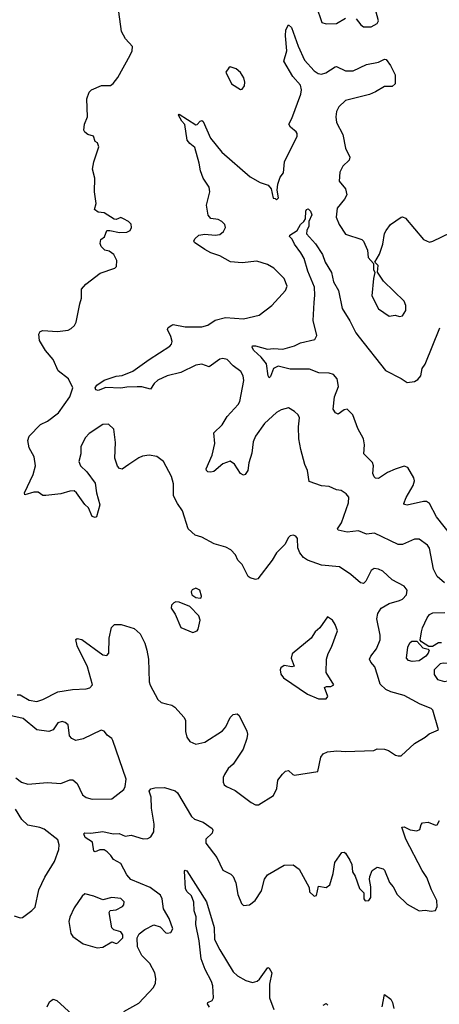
# Model space of a CAD drawing. Extents: x 2293139 to 2515392, y 824115 to 1006937.
# Tile 86 of 256: x 2344441 to 2347240, y 928942 to 935513. Entities that reach past the tile are written whole.
import ezdxf

# ---------------------------------------------------------------- set-up
doc = ezdxf.new("R2010")
doc.units = 0

msp = doc.modelspace()

# ---------------------------------------------------------------- linework, layer by layer
at = {"layer": '0CON10XD'}
for points in [[(2346265, 932073.3), (2346245, 932067.5), (2346235, 932057.5), (2346208.8, 932011.2), (2346154, 931955), (2346126, 931905), (2346029.5, 931780.5), (2346015, 931776.7), (2345978.3, 931788.3), (2345965, 931797.5), (2345926.1, 931876.1), (2345896.7, 931905), (2345880.5, 931940.5), (2345848.8, 931975), (2345815, 931992.9), (2345737.5, 932015), (2345655, 932060), (2345612.3, 932072.3), (2345565, 932114), (2345527.5, 932235), (2345492.7, 932285), (2345467.2, 932335), (2345466.7, 932415), (2345454.7, 932465), (2345400, 932565), (2345355, 932597.1), (2345305, 932605.8), (2345260.9, 932599.1), (2345235, 932588.6), (2345169.2, 932545), (2345125, 932514.2), (2345107.7, 932517.7), (2345094.2, 932534.2), (2345075.6, 932585.6), (2345081.3, 932691.3), (2345069.2, 932779.2), (2345033.9, 932813.9), (2344995, 932812), (2344905, 932751.1), (2344880.5, 932725), (2344848.1, 932665), (2344849.2, 932615), (2344836, 932565), (2344846, 932535), (2344888.8, 932495), (2344945, 932420), (2344954, 932355), (2344976, 932275), (2344952.5, 932195), (2344945, 932190), (2344925, 932196.7), (2344900, 932255), (2344875, 932276.7), (2344820, 932355), (2344805, 932367.5), (2344775, 932366.7), (2344715, 932348), (2344615, 932337.1), (2344595, 932338), (2344565, 932359.2), (2344535, 932358.9), (2344475, 932342.5), (2344472.5, 932355), (2344532, 932478), (2344546.7, 932535), (2344537.1, 932595), (2344505.4, 932655.4), (2344499.1, 932679.1), (2344495.9, 932705), (2344505, 932734.3), (2344579.7, 932810.3), (2344627.6, 932832.4), (2344700.2, 932889.8), (2344775.5, 932995), (2344796, 933055), (2344767.5, 933115), (2344698.3, 933168.3), (2344665, 933244.2), (2344612.9, 933305), (2344572.5, 933372.5), (2344567.8, 933415), (2344577.6, 933432.4), (2344595, 933439.2), (2344692.3, 933432.3), (2344765, 933440.8), (2344785, 933451.2), (2344807.3, 933472.7), (2344818.8, 933495), (2344842.5, 933617.5), (2344853.3, 933655), (2344852.5, 933715), (2344881.7, 933748.3), (2344978.9, 933821.1), (2345075.8, 933854.2), (2345087.5, 933865), (2345090, 933905), (2345070, 933945), (2345037, 933967), (2345010, 933975), (2344985, 934000), (2344978.3, 934018.3), (2344982.5, 934045), (2345006.1, 934063.9), (2345022.5, 934105), (2345043, 934107), (2345106.4, 934093.6), (2345155, 934093.8), (2345177.5, 934105), (2345186.7, 934125), (2345185, 934147.5), (2345167.5, 934165), (2345133.6, 934183.6), (2345115, 934192.5), (2345085, 934180), (2345071.2, 934181.2), (2345005, 934223.8), (2344965, 934228), (2344941.2, 934245), (2344951.2, 934285), (2344940, 934365), (2344942.5, 934455), (2344926.2, 934515), (2344936, 934565), (2344968.8, 934665), (2344960.7, 934690.7), (2344945, 934700), (2344933.3, 934735), (2344895, 934746.7), (2344875, 934762.5), (2344870, 934775), (2344873.3, 934815), (2344893.8, 934865), (2344888.8, 934985), (2344905, 935030), (2344920, 935045), (2344987, 935073), (2345046.4, 935073.6), (2345065, 935087.5), (2345095, 935126.2), (2345177.9, 935275), (2345190.6, 935305), (2345193.8, 935333.8), (2345148, 935385), (2345120, 935435), (2345101.4, 935565)], [(2346418.5, 935605), (2346456.2, 935495), (2346485, 935484.2), (2346555, 935487.5), (2346615, 935521.9)], [(2346685, 935518.8), (2346717.3, 935477.3), (2346735, 935466), (2346785, 935464.2), (2346825, 935488), (2346834, 935505), (2346806.9, 935605)], [(2347275, 931754.3), (2347226.6, 931796.6), (2347201.2, 931845), (2347175, 931986.7), (2347161.2, 932005), (2347105.7, 932045.7), (2347075, 932047.1), (2346995, 932010.5), (2346965, 932009.6), (2346806.6, 932086.6), (2346755, 932079.4), (2346700.7, 932100.7), (2346626.4, 932093.6), (2346566, 932106), (2346561.2, 932115), (2346586.5, 932155), (2346635, 932287.5), (2346635.5, 932325.5), (2346618.8, 932348.8), (2346585, 932371.2), (2346555, 932376), (2346505, 932397.5), (2346455, 932402.5), (2346371.1, 932431.1), (2346360, 932505), (2346342.9, 932545), (2346315.6, 932645), (2346304, 932715), (2346300, 932795), (2346306.7, 932855), (2346297.5, 932875), (2346275, 932897.5), (2346235, 932922.5), (2346185, 932910), (2346155, 932891.2), (2346075, 932817.1), (2346015, 932732.5), (2345998.2, 932695), (2345989.5, 932620.5), (2345968.7, 932555), (2345963.3, 932505), (2345945, 932478), (2345933.9, 932473.9), (2345915, 932483.8), (2345875, 932546.7), (2345845, 932566.7), (2345795, 932548.1), (2345735, 932498.6), (2345715, 932493.1), (2345696, 932496), (2345686.7, 932505), (2345686, 932515), (2345724.5, 932605.5), (2345743.1, 932685), (2345736.2, 932755), (2345791.1, 932808.9), (2345824.4, 932865), (2345899.1, 932945), (2345908.5, 932965), (2345936.2, 933103.8), (2345931.9, 933135), (2345915.8, 933165), (2345865, 933202.5), (2345825, 933244.4), (2345795, 933251.8), (2345775, 933246.2), (2345705, 933195.6), (2345655, 933213.6), (2345615, 933207.5), (2345515, 933159.2), (2345425, 933136.2), (2345361.9, 933108.1), (2345338.1, 933085), (2345313.1, 933046.9), (2345255, 933061.5), (2345225, 933062.7), (2345155, 933060.9), (2345115, 933053.5), (2345015, 933057.6), (2344965, 933037.3), (2344948.3, 933041.7), (2344945.6, 933055), (2344955, 933072.9), (2345004, 933106), (2345085, 933133.8), (2345125, 933139.2), (2345195, 933167.1), (2345303.9, 933246.1), (2345442.9, 933335), (2345453.6, 933346.4), (2345457.3, 933365), (2345448.9, 933398.9), (2345426, 933445), (2345431.4, 933458.6), (2345455, 933474), (2345465, 933477.5), (2345545, 933463.6), (2345655, 933463.1), (2345695, 933474.5), (2345745, 933507.5), (2345814.5, 933525.5), (2345935, 933517.1), (2346039.3, 933540.7), (2346123.6, 933606.4), (2346214.1, 933705.9), (2346226, 933735), (2346205, 933786.2), (2346135.4, 933855.4), (2346095, 933878), (2346022.3, 933902.3), (2345925, 933890.6), (2345846.6, 933896.6), (2345777, 933937), (2345715, 933957.5), (2345675, 933978.1), (2345607.5, 934025), (2345603.3, 934035), (2345609.3, 934050.7), (2345635, 934073.8), (2345675, 934081.9), (2345745, 934075.5), (2345775, 934079.5), (2345800.9, 934099.1), (2345813.3, 934125), (2345808.5, 934145), (2345790, 934165), (2345765, 934179.5), (2345715, 934185.6), (2345698, 934208), (2345687.7, 934275), (2345708.9, 934365), (2345705.8, 934394.2), (2345665.8, 934455), (2345646.1, 934503.9), (2345638.6, 934555), (2345609.8, 934659.8), (2345575, 934685.5), (2345558, 934708), (2345542.8, 934812.8), (2345522.2, 934835), (2345501.2, 934875), (2345505, 934882.5), (2345615, 934810), (2345625.9, 934814.1), (2345645, 934836.2), (2345655, 934840), (2345665, 934833.8), (2345712.8, 934722.8), (2345788.5, 934628.5), (2345978, 934465), (2346045, 934426.9), (2346097.7, 934407.7), (2346117.5, 934385), (2346131.7, 934321.7), (2346145, 934320), (2346155, 934310), (2346166.7, 934325), (2346158.8, 934375), (2346162, 934415), (2346178.8, 934461.2), (2346200, 934490), (2346207.3, 934565), (2346291.8, 934735), (2346292.7, 934752.7), (2346286.2, 934765), (2346247.9, 934795), (2346236.9, 934815), (2346257.1, 934852.9), (2346316.7, 935016.7), (2346321.1, 935045), (2346313.6, 935075), (2346263.6, 935133.6), (2346204, 935235), (2346223.5, 935305), (2346213.6, 935405), (2346215.7, 935445), (2346235, 935478.8), (2346255, 935460), (2346298.2, 935335), (2346341.5, 935241.5), (2346405, 935170.9), (2346432.9, 935152.9), (2346455, 935149.7), (2346482.4, 935157.6), (2346545, 935198.9), (2346555, 935199.5), (2346615, 935171.1), (2346665, 935170.9), (2346755, 935213.6), (2346835, 935229.4), (2346875, 935250), (2346885, 935247.5), (2346915, 935207.5), (2346946, 935145), (2346946.4, 935083.6), (2346925, 935067.5), (2346874.1, 935065.9), (2346815, 935030.8), (2346775, 935013.3), (2346615, 934974), (2346569.8, 934930.2), (2346555, 934900), (2346549.1, 934865), (2346555, 934826.2), (2346595.5, 934745.5), (2346614.3, 934655), (2346644.2, 934595), (2346638, 934575), (2346595.8, 934535), (2346575.6, 934495), (2346571.4, 934435), (2346614, 934385), (2346622.5, 934345), (2346608.6, 934315), (2346559.4, 934255), (2346553.1, 934195), (2346571.4, 934145), (2346615, 934082), (2346722.5, 934045), (2346734, 934034), (2346760, 933975), (2346766.1, 933926.1), (2346800, 933885), (2346800, 933845), (2346810, 933825), (2346800, 933785), (2346790.6, 933670.6), (2346833.9, 933583.9), (2346905, 933533.3), (2346945, 933541.2), (2346975, 933532), (2346993.9, 933536.1), (2347017.3, 933572.7), (2347016, 933606), (2347006.2, 933635), (2346867.5, 933767.5), (2346828.3, 933828.3), (2346831.7, 933871.7), (2346810, 933895), (2346841.7, 933948.3), (2346864, 934015), (2346874.2, 934085), (2346884.5, 934105.5), (2346914.4, 934145.6), (2346985, 934193.8), (2346995, 934198), (2347015, 934188.8), (2347135.5, 934045.5), (2347175, 934028.9), (2347196.2, 934033.8), (2347317.6, 934092.4)], [(2345915, 935047.5), (2345925, 935050), (2345939.5, 935070.5), (2345942, 935095), (2345936, 935125), (2345915, 935160), (2345885, 935183.8), (2345845, 935197.5), (2345835, 935192.5), (2345817, 935163), (2345853.3, 935085), (2345915, 935047.5)], [(2346532.9, 932912.9), (2346541.9, 932995), (2346567.8, 933065), (2346558.5, 933115), (2346535, 933144.6), (2346505, 933154.1), (2346436.9, 933156.9), (2346375, 933180.8), (2346245, 933180.3), (2346165, 933200.4), (2346134.7, 933185.3), (2346115, 933132.5), (2346105, 933122.5), (2346098.1, 933135), (2346087.5, 933215), (2346051, 933261), (2346003.1, 933305), (2345991.1, 933325), (2345994.6, 933335.4), (2346015, 933337.3), (2346095, 933313.3), (2346135, 933317.8), (2346195.7, 933314.3), (2346275, 933335.7), (2346315, 933355.6), (2346410.7, 933379.3), (2346423.8, 933406.2), (2346398.5, 933505), (2346404.8, 933625), (2346410.4, 933675), (2346408.1, 933728.1), (2346362.6, 933835), (2346338.3, 933918.3), (2346317.2, 933957.2), (2346273.6, 934015), (2346259.1, 934049.1), (2346240, 934065), (2346242.5, 934075), (2346292.5, 934105), (2346315, 934146), (2346336.7, 934165), (2346346.4, 934183.6), (2346349.2, 934235), (2346355, 934246.7), (2346365, 934250), (2346380.8, 934235), (2346389.1, 934210.9), (2346370, 934165), (2346369.2, 934135), (2346356, 934105), (2346354, 934084), (2346415, 934018), (2346460.8, 933945), (2346478.9, 933895), (2346521.1, 933825), (2346533.4, 933763.4), (2346567.5, 933705), (2346592.5, 933585), (2346642.8, 933502.8), (2346682.6, 933422.6), (2346705.7, 933395), (2346880.9, 933170.9), (2346985, 933118.8), (2347025, 933092), (2347075, 933099.2), (2347097.4, 933112.6), (2347116.5, 933135), (2347126.1, 933183.9), (2347146.7, 933213.3), (2347244.2, 933455.8)], [(2347322.4, 932065), (2347221.2, 932195), (2347174.5, 932285), (2347155, 932296.4), (2347135, 932298.1), (2347025, 932272.5), (2347007.5, 932277.5), (2347004.4, 932285), (2347017.9, 932325), (2347065.6, 932404.4), (2347073.8, 932435), (2347069.8, 932455), (2347028.9, 932525), (2347005, 932532.5), (2346946.4, 932513.6), (2346895, 932491.8), (2346835, 932451.2), (2346815, 932452.5), (2346805, 932461.4), (2346796.5, 932485), (2346800, 932535), (2346795, 932558), (2346736.7, 932615), (2346741.1, 932675), (2346735.3, 932715), (2346697.3, 932785), (2346662.1, 932875), (2346625, 932914.3), (2346605, 932910), (2346565, 932880), (2346548.3, 932888.3), (2346532.9, 932912.9)], [(2344425, 931007.1), (2344445, 931006.9), (2344505, 930971.1), (2344555, 930962.9), (2344594.5, 930975.5), (2344695, 931026.7), (2344793.1, 931043.1), (2344885, 931048.1), (2344910, 931055), (2344925.7, 931074.3), (2344892.5, 931195), (2344825, 931333.8), (2344815, 931377.5), (2344825, 931383.8), (2344855, 931375.7), (2344995, 931274.4), (2345021.4, 931268.6), (2345035.7, 931285), (2345038.9, 931385), (2345053.2, 931456.8), (2345074.3, 931475.7), (2345117, 931477), (2345205, 931449.4), (2345245, 931413.8), (2345275, 931351.2), (2345289.5, 931305), (2345299.4, 931245), (2345305.6, 931095), (2345311.7, 931071.7), (2345363.1, 930975), (2345385, 930957.1), (2345417.3, 930947.3), (2345455, 930938.6), (2345475, 930925.8), (2345539.2, 930855), (2345546.9, 930835), (2345547.3, 930762.7), (2345555.7, 930725), (2345575, 930696), (2345615, 930677.5), (2345675, 930691.1), (2345793.8, 930766.2), (2345817, 930793), (2345845, 930856.7), (2345864, 930876), (2345890.7, 930880.7), (2345905, 930870), (2345955.6, 930765), (2345960, 930745), (2345956.4, 930715), (2345931.5, 930645), (2345865.3, 930544.7), (2345832.5, 930515), (2345806.2, 930475), (2345798.8, 930455), (2345798.8, 930425), (2345805.9, 930405.9), (2345820, 930395), (2345878.8, 930368.8), (2345985, 930288.8), (2346015, 930273.3), (2346035, 930273.3), (2346134, 930335), (2346156.8, 930383.2), (2346162.2, 930437.8), (2346195, 930476.7), (2346215, 930496.7), (2346235, 930503.3), (2346263.3, 930475), (2346275, 930471.4), (2346430, 930495), (2346448.8, 930591.2), (2346465.5, 930614.5), (2346495, 930627.8), (2346555.5, 930634.5), (2346615, 930630), (2346803.6, 930636.4), (2346825, 930646.2), (2346875, 930644), (2346901.2, 930635), (2346946.7, 930605), (2346965, 930599.2), (2346985, 930601.2), (2347075, 930683.3), (2347146.1, 930723.9), (2347172.3, 930747.7), (2347235, 930772.5), (2347196, 930905), (2347185, 930916.7), (2347112.5, 930945), (2347005, 931002), (2346916.9, 931026.9), (2346882.4, 931042.4), (2346845, 931078), (2346828, 931138), (2346809.4, 931195), (2346782.9, 931225), (2346774.4, 931245), (2346782.9, 931265), (2346821.2, 931315), (2346845.4, 931375), (2346845.4, 931405), (2346823.1, 931515), (2346829.1, 931550.9), (2346851.2, 931585), (2346905, 931617.5), (2346974.4, 931635.6), (2346993.4, 931646.6), (2347020.8, 931675), (2347025.5, 931705.5), (2347005, 931732), (2346925, 931774), (2346862.8, 931832.8), (2346835, 931846.7), (2346805, 931849.2), (2346785, 931838), (2346750, 931765), (2346735, 931751.2), (2346725, 931752), (2346713.8, 931755), (2346650.5, 931810.5), (2346575, 931862.2), (2346455, 931871.9), (2346361.4, 931905), (2346334.3, 931924.3), (2346310.5, 931955), (2346297.4, 931987.4), (2346295, 932050), (2346282.5, 932065), (2346265, 932073.3)], [(2345645, 931652), (2345652.5, 931655), (2345653.8, 931665), (2345643.3, 931705), (2345615, 931718.8), (2345592.3, 931707.7), (2345583.8, 931695), (2345588.8, 931675), (2345615, 931657.5), (2345645, 931652)], [(2345595, 931424), (2345625, 931433.8), (2345631.2, 931445), (2345645.7, 931505), (2345637.1, 931535), (2345576, 931596), (2345505, 931624.6), (2345483, 931627), (2345468.2, 931621.8), (2345454.2, 931605), (2345451.4, 931585), (2345477.1, 931545), (2345515, 931456.2), (2345595, 931424)], [(2347255, 931353.2), (2347235, 931353.1), (2347195, 931330), (2347170.8, 931330.8), (2347120.5, 931360.5), (2347112.1, 931372.1), (2347121.9, 931428.1), (2347127.1, 931455), (2347158.6, 931521.4), (2347175, 931542.5), (2347196, 931554), (2347276.1, 931556.1)], [(2346485, 930980), (2346496.7, 930995), (2346473.8, 931056.2), (2346487, 931063), (2346517, 931063), (2346537.5, 931075), (2346485.8, 931155.8), (2346488.1, 931245), (2346497.8, 931282.2), (2346520, 931325), (2346561.2, 931435), (2346545.9, 931475.9), (2346526.7, 931505), (2346495, 931527.5), (2346442.5, 931455), (2346412.1, 931427.9), (2346384.2, 931385.8), (2346259.5, 931280.5), (2346251.7, 931251.7), (2346272.5, 931197.5), (2346256.4, 931193.6), (2346205, 931202), (2346182.3, 931187.7), (2346178.8, 931175), (2346183.3, 931145), (2346200.5, 931120.5), (2346361.7, 931011.7), (2346435, 930980), (2346485, 930980)], [(2347059.8, 931229.8), (2347035, 931236.9), (2347021.7, 931251.7), (2347030, 931325), (2347044.3, 931355), (2347057.5, 931365), (2347090, 931365), (2347131.1, 931321.1), (2347165, 931312.5), (2347172.5, 931305), (2347166.4, 931285), (2347149.1, 931265), (2347105, 931234.2), (2347059.8, 931229.8)], [(2347275, 931095.7), (2347295, 931100), (2347315, 931114.3), (2347330.9, 931139.1), (2347334.6, 931165), (2347327.9, 931195), (2347315, 931207.7), (2347295, 931215.3), (2347265, 931218.4), (2347245, 931213.8), (2347206.2, 931175), (2347205, 931143.8), (2347228.8, 931108.8), (2347275, 931095.7)], [(2344415, 930452.5), (2344454.3, 930424.3), (2344495, 930410), (2344627.6, 930422.4), (2344715, 930415.6), (2344775, 930440.8), (2344795, 930440), (2344824.4, 930414.4), (2344859.7, 930339.7), (2344885, 930321.4), (2344925, 930310), (2345055, 930312.5), (2345136.2, 930375), (2345145.7, 930395), (2345151.1, 930445), (2345062.5, 930702.5), (2345055, 930716.7), (2345025, 930738), (2345013.6, 930753.6), (2345005, 930765.7), (2344985, 930771.4), (2344865, 930712.5), (2344815, 930702), (2344790, 930715), (2344774.4, 930734.4), (2344765, 930807.1), (2344745, 930823.6), (2344725, 930829.2), (2344695, 930820.9), (2344665, 930772.9), (2344635, 930763.3), (2344555, 930773.4), (2344465, 930849.7), (2344375, 930868.3)], [(2345048.2, 929935), (2345025, 929960.5), (2345005, 929972.1), (2344975, 929972.3), (2344945, 929960), (2344936.2, 929965), (2344927.3, 930025), (2344876.9, 930055), (2344870, 930080), (2344875, 930085.7), (2344915, 930083.6), (2344995, 930095.4), (2345065, 930079.5), (2345105, 930081.9), (2345145, 930064.2), (2345185, 930070), (2345265, 930045.6), (2345295, 930049.4), (2345315, 930060), (2345336.1, 930093.9), (2345338.8, 930145), (2345321.1, 930251.1), (2345319.1, 930325), (2345304.5, 930365), (2345315, 930378.8), (2345343.1, 930386.9), (2345407.9, 930387.9), (2345477.5, 930367.5), (2345493.1, 930353.1), (2345586.2, 930195), (2345607.3, 930177.3), (2345665, 930157.5), (2345724, 930115), (2345729.2, 930105), (2345726, 930085), (2345683.8, 930045), (2345683, 930017), (2345755, 929921.2), (2345795, 929836.2), (2345849.7, 929809.7), (2345864, 929795), (2345882.7, 929752.7), (2345896, 929675), (2345920, 929615), (2345935, 929601.2), (2345975, 929606.7), (2346011.2, 929635), (2346055, 929700), (2346073.6, 929776.4), (2346095, 929806), (2346205, 929870), (2346265, 929872.5), (2346304.4, 929844.4), (2346371.7, 929721.7), (2346375, 929692.5), (2346405, 929662.5), (2346421.7, 929668.3), (2346435, 929730), (2346485, 929722.5), (2346510.5, 929739.5), (2346532, 929815), (2346542.7, 929887.3), (2346590, 929955), (2346605, 929956.7), (2346615, 929950), (2346644.2, 929904.2), (2346656, 929875), (2346661.2, 929825), (2346678, 929798), (2346707.5, 929715), (2346737.5, 929685), (2346737.5, 929645), (2346745, 929632.5), (2346770, 929635), (2346782.5, 929655), (2346782.5, 929725), (2346773.3, 929775), (2346776.7, 929795), (2346792.5, 929835), (2346825, 929856.2), (2346865, 929846.2), (2346875, 929836.7), (2346908, 929755), (2346932, 929725), (2346958, 929675), (2347025, 929610), (2347105, 929566.2), (2347145, 929571.2), (2347185, 929563.3), (2347215, 929567.5), (2347226.7, 929595), (2347224, 929635), (2347188.6, 929705), (2347157.2, 929787.2), (2347125.8, 929835), (2347015.7, 930045), (2346990, 930125), (2347005, 930126), (2347045, 930106.2), (2347090.7, 930099.3), (2347110.7, 930109.3), (2347118.3, 930141.7), (2347127.5, 930152.5), (2347165, 930158), (2347215, 930137.5), (2347225, 930140), (2347241.2, 930168.8)], [(2344405, 929532.5), (2344445, 929518.8), (2344459.5, 929520.5), (2344523, 929567), (2344545, 929591.2), (2344569.4, 929705), (2344608.9, 929791.1), (2344674.3, 929895), (2344701.4, 929975), (2344704.2, 930005.8), (2344695, 930039.2), (2344605, 930110.5), (2344575, 930122.7), (2344495, 930137.3), (2344454.4, 930175), (2344412.9, 930245)], [(2345136.1, 928893.9), (2345235, 928948.9), (2345332.9, 929055), (2345346.4, 929083.6), (2345350, 929115), (2345343, 929153), (2345310, 929215), (2345256.8, 929266.8), (2345227.8, 929325), (2345225.7, 929385), (2345237, 929413), (2345275, 929442), (2345335, 929471.2), (2345378.3, 929458.3), (2345415, 929420), (2345425, 929416.7), (2345448.3, 929421.7), (2345462, 929445), (2345437.5, 929515), (2345400.1, 929580.1), (2345391.4, 929645), (2345380.2, 929670.2), (2345312.4, 929722.4), (2345183.1, 929775), (2345156.4, 929805), (2345115, 929881.2), (2345067.6, 929907.6), (2345048.2, 929935)], [(2345706.4, 928923.6), (2345694.2, 928944.2), (2345696.4, 928953.6), (2345725, 928968), (2345733.3, 928985), (2345729.8, 929065), (2345720, 929095), (2345677.3, 929175), (2345651.9, 929245), (2345638.1, 929365), (2345616.5, 929475), (2345618.6, 929525), (2345604.3, 929565), (2345602.7, 929622.7), (2345586, 929665), (2345556.9, 929695), (2345546.7, 929715), (2345539.3, 929830.7), (2345545, 929837.5), (2345555, 929832.9), (2345686.4, 929625), (2345737.5, 929455), (2345740.9, 929375), (2345775, 929306), (2345865, 929158.8), (2345895, 929131.2), (2345950.3, 929100.3), (2345995, 929087.1), (2346025, 929096.7), (2346041.2, 929108.8), (2346096.7, 929186.7), (2346105, 929182.5), (2346122, 929152), (2346106.8, 929076.8), (2346107.1, 928985), (2346137.2, 928907.2)], [(2344958.3, 929318.3), (2344995, 929322.5), (2345055, 929358.8), (2345085, 929348.6), (2345095, 929351.1), (2345128.9, 929385), (2345129.6, 929405), (2345116.5, 929426.5), (2345068.9, 929438.9), (2345055, 929451.2), (2345038, 929555), (2345045, 929568.8), (2345085, 929572.5), (2345126.2, 929595), (2345135.7, 929605), (2345138.1, 929625), (2345115, 929648.8), (2345055, 929653.8), (2344995, 929638.8), (2344935, 929663.8), (2344875, 929678.8), (2344857, 929663), (2344804.6, 929585.4), (2344775.6, 929524.4), (2344770, 929495), (2344782, 929415), (2344796.2, 929395), (2344865, 929346), (2344958.3, 929318.3)], [(2346859.5, 928925), (2346873.3, 929006.7), (2346915.8, 928975.8), (2346928.8, 928955), (2346936.7, 928915)], [(2344625, 928924), (2344640.8, 928959.2), (2344665, 928976.7), (2344687.8, 928967.8), (2344790.6, 928875)], [(2346465, 928936.7), (2346485, 928946.2), (2346497, 928937)]]:
    msp.add_lwpolyline(points, dxfattribs=at)

doc.saveas('drawing.dxf')
